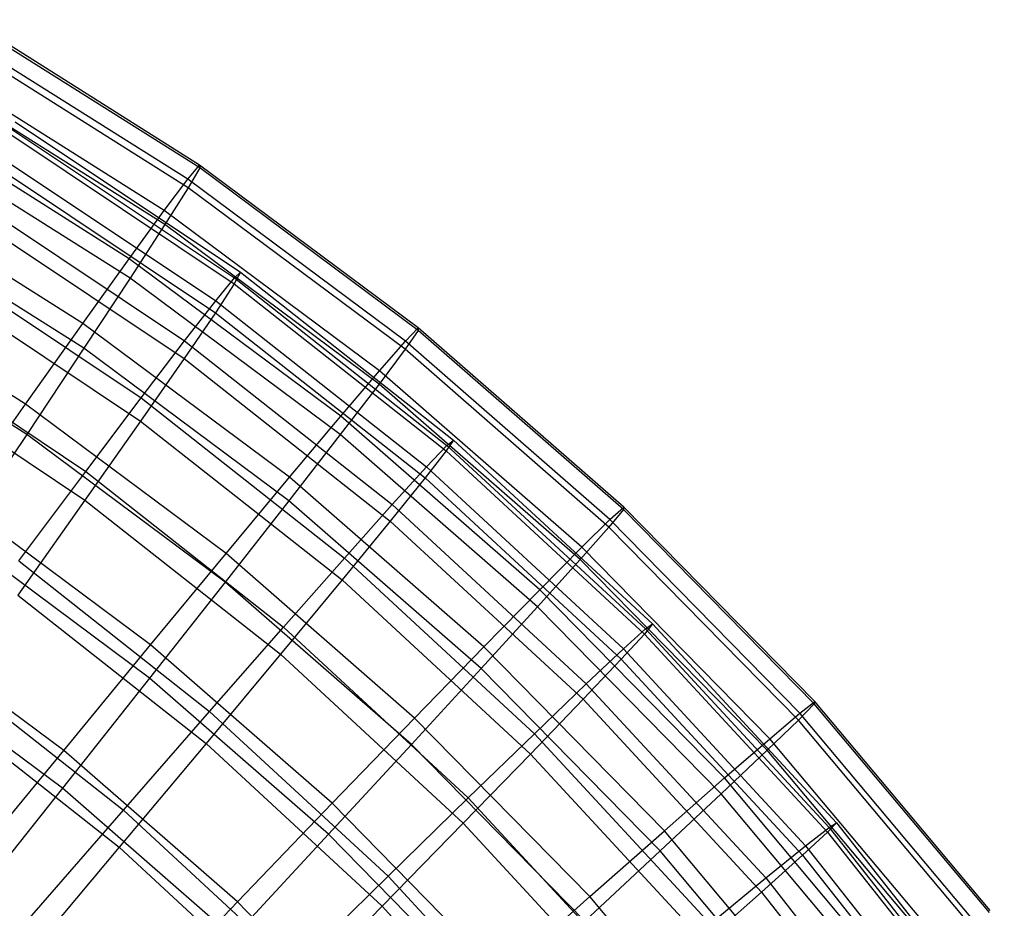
# Model space of a CAD drawing. Extents: x 0.05 to 6.09, y -3 to 3.03.
# Tile 124 of 124: x 4.62 to 5.47, y 1.86 to 2.63. Entities that reach past the tile are written whole.
import ezdxf

# ---------------------------------------------------------------- set-up
doc = ezdxf.new("R2010")
doc.units = 0
doc.header["$MEASUREMENT"] = 0
doc.layers.get('0').update_dxf_attribs({"color": 13, "linetype": 'CONTINUOUS'})

# ---------------------------------------------------------------- blocks, each defined once
blk = doc.blocks.new('GRUPUJ_1')
at = {"color": 0}
for p, q in [((4.72407, 5.50536, 3.05468), (4.5261, 5.63014, 3.05614)), ((4.72407, 5.50536, 3.05468), (4.5261, 5.63014, 3.05614)), ((4.72417, 5.50295, 3.29145), (4.5264, 5.6276, 3.29291)), ((4.72417, 5.50295, 3.29145), (4.5264, 5.6276, 3.29291)), ((4.71391, 5.4931, 2.81843), (4.51692, 5.61726, 2.81989)), ((4.71391, 5.4931, 2.81843), (4.51692, 5.61726, 2.81989)), ((4.7142, 5.48587, 3.5274), (4.51779, 5.60967, 3.52886)), ((4.7142, 5.48587, 3.5274), (4.51779, 5.60967, 3.52886)), ((4.69374, 5.46624, 2.58404), (4.49889, 5.58905, 2.58549)), ((4.69374, 5.46624, 2.58404), (4.49889, 5.58905, 2.58549)), ((4.69424, 5.45423, 3.76121), (4.50034, 5.57644, 3.76265)), ((4.69424, 5.45423, 3.76121), (4.50034, 5.57644, 3.76265)), ((4.66369, 5.42492, 2.35284), (4.47212, 5.54566, 2.35426)), ((4.66369, 5.42492, 2.35284), (4.47212, 5.54566, 2.35426)), ((4.56593, 5.54251, 3.17541), (4.75931, 5.41329, 3.17398)), ((4.56593, 5.54251, 3.17541), (4.75931, 5.41329, 3.17398)), ((4.56101, 5.53736, 2.93665), (4.75399, 5.40841, 2.93522)), ((4.56101, 5.53736, 2.93665), (4.75399, 5.40841, 2.93522)), ((4.66437, 5.4082, 3.99155), (4.47414, 5.5281, 3.99296)), ((4.66437, 5.4082, 3.99155), (4.47414, 5.5281, 3.99296)), ((4.56127, 5.53201, 3.414), (4.75384, 5.40333, 3.41257)), ((4.56127, 5.53201, 3.414), (4.75384, 5.40333, 3.41257)), ((4.54652, 5.51661, 2.69913), (4.73792, 5.38872, 2.69771)), ((4.54652, 5.51661, 2.69913), (4.73792, 5.38872, 2.69771)), ((4.54705, 5.50594, 3.65101), (4.73762, 5.37859, 3.6496)), ((4.54705, 5.50594, 3.65101), (4.73762, 5.37859, 3.6496)), ((4.71391, 5.4931, 2.81843), (4.72407, 5.50536, 3.05468)), ((4.71391, 5.4931, 2.81843), (4.72407, 5.50536, 3.05468)), ((4.72417, 5.50295, 3.29145), (4.7142, 5.48587, 3.5274)), ((4.72417, 5.50295, 3.29145), (4.7142, 5.48587, 3.5274)), ((4.91177, 5.36562, 3.05328), (4.72407, 5.50536, 3.05468)), ((4.72407, 5.50536, 3.05468), (4.72417, 5.50295, 3.29145)), ((4.72407, 5.50536, 3.05468), (4.72417, 5.50295, 3.29145)), ((4.91177, 5.36562, 3.05328), (4.72407, 5.50536, 3.05468)), ((4.91168, 5.36334, 3.29006), (4.72417, 5.50295, 3.29145)), ((4.91168, 5.36334, 3.29006), (4.72417, 5.50295, 3.29145)), ((4.69374, 5.46624, 2.58404), (4.71391, 5.4931, 2.81843)), ((4.69374, 5.46624, 2.58404), (4.71391, 5.4931, 2.81843)), ((4.90068, 5.35405, 2.81704), (4.71391, 5.4931, 2.81843)), ((4.90068, 5.35405, 2.81704), (4.71391, 5.4931, 2.81843)), ((4.62391, 5.36938, 2.12612), (4.43677, 5.48733, 2.12751)), ((4.62391, 5.36938, 2.12612), (4.43677, 5.48733, 2.12751)), ((4.7142, 5.48587, 3.5274), (4.69424, 5.45423, 3.76121)), ((4.7142, 5.48587, 3.5274), (4.69424, 5.45423, 3.76121)), ((4.90043, 5.34723, 3.52602), (4.7142, 5.48587, 3.5274)), ((4.90043, 5.34723, 3.52602), (4.7142, 5.48587, 3.5274)), ((4.52257, 5.48036, 2.46425), (4.71119, 5.35433, 2.46285)), ((4.52257, 5.48036, 2.46425), (4.71119, 5.35433, 2.46285)), ((4.62479, 5.34805, 4.21712), (4.43934, 5.46493, 4.21849)), ((4.62479, 5.34805, 4.21712), (4.43934, 5.46493, 4.21849)), ((4.52335, 5.46444, 3.88505), (4.71075, 5.33922, 3.88366)), ((4.52335, 5.46444, 3.88505), (4.71075, 5.33922, 3.88366)), ((4.66369, 5.42492, 2.35284), (4.69374, 5.46624, 2.58404)), ((4.66369, 5.42492, 2.35284), (4.69374, 5.46624, 2.58404)), ((4.87849, 5.32869, 2.58267), (4.69374, 5.46624, 2.58404)), ((4.87849, 5.32869, 2.58267), (4.69374, 5.46624, 2.58404)), ((4.69424, 5.45423, 3.76121), (4.66437, 5.4082, 3.99155)), ((4.69424, 5.45423, 3.76121), (4.66437, 5.4082, 3.99155)), ((4.87808, 5.31736, 3.75985), (4.69424, 5.45423, 3.76121)), ((4.87808, 5.31736, 3.75985), (4.69424, 5.45423, 3.76121)), ((4.48929, 5.42885, 2.23339), (4.67397, 5.30545, 2.23202)), ((4.48929, 5.42885, 2.23339), (4.67397, 5.30545, 2.23202)), ((4.62391, 5.36938, 2.12612), (4.66369, 5.42492, 2.35284)), ((4.62391, 5.36938, 2.12612), (4.66369, 5.42492, 2.35284)), ((4.84532, 5.28969, 2.35149), (4.66369, 5.42492, 2.35284)), ((4.84532, 5.28969, 2.35149), (4.66369, 5.42492, 2.35284)), ((4.57464, 5.29993, 1.90518), (4.39302, 5.4144, 1.90653)), ((4.57464, 5.29993, 1.90518), (4.39302, 5.4144, 1.90653)), ((4.49032, 5.40776, 4.11473), (4.67338, 5.28544, 4.11337)), ((4.49032, 5.40776, 4.11473), (4.67338, 5.28544, 4.11337)), ((4.66437, 5.4082, 3.99155), (4.62479, 5.34805, 4.21712)), ((4.66437, 5.4082, 3.99155), (4.62479, 5.34805, 4.21712)), ((4.84474, 5.27392, 3.99021), (4.66437, 5.4082, 3.99155)), ((4.84474, 5.27392, 3.99021), (4.66437, 5.4082, 3.99155)), ((4.73792, 5.38872, 2.69771), (4.75399, 5.40841, 2.93522)), ((4.73792, 5.38872, 2.69771), (4.75399, 5.40841, 2.93522)), ((4.75931, 5.41329, 3.17398), (4.75384, 5.40333, 3.41257)), ((4.75931, 5.41329, 3.17398), (4.75384, 5.40333, 3.41257)), ((4.75399, 5.40841, 2.93522), (4.75931, 5.41329, 3.17398)), ((4.75399, 5.40841, 2.93522), (4.75931, 5.41329, 3.17398)), ((4.75399, 5.40841, 2.93522), (4.93626, 5.26471, 2.93387)), ((4.75399, 5.40841, 2.93522), (4.93626, 5.26471, 2.93387)), ((4.75931, 5.41329, 3.17398), (4.94195, 5.2693, 3.17262)), ((4.75931, 5.41329, 3.17398), (4.94195, 5.2693, 3.17262)), ((4.75384, 5.40333, 3.41257), (4.73762, 5.37859, 3.6496)), ((4.75384, 5.40333, 3.41257), (4.73762, 5.37859, 3.6496)), ((4.75384, 5.40333, 3.41257), (4.93573, 5.25994, 3.41122)), ((4.75384, 5.40333, 3.41257), (4.93573, 5.25994, 3.41122)), ((4.5757, 5.27411, 4.43664), (4.39614, 5.38729, 4.43797)), ((4.5757, 5.27411, 4.43664), (4.39614, 5.38729, 4.43797)), ((4.71119, 5.35433, 2.46285), (4.73792, 5.38872, 2.69771)), ((4.71119, 5.35433, 2.46285), (4.73792, 5.38872, 2.69771)), ((4.73792, 5.38872, 2.69771), (4.91869, 5.2462, 2.69637)), ((4.73792, 5.38872, 2.69771), (4.91869, 5.2462, 2.69637)), ((4.73762, 5.37859, 3.6496), (4.71075, 5.33922, 3.88366)), ((4.73762, 5.37859, 3.6496), (4.71075, 5.33922, 3.88366)), ((4.73762, 5.37859, 3.6496), (4.91762, 5.23669, 3.64827)), ((4.73762, 5.37859, 3.6496), (4.91762, 5.23669, 3.64827)), ((4.57464, 5.29993, 1.90518), (4.62391, 5.36938, 2.12612)), ((4.57464, 5.29993, 1.90518), (4.62391, 5.36938, 2.12612)), ((4.80135, 5.23727, 2.12481), (4.62391, 5.36938, 2.12612)), ((4.80135, 5.23727, 2.12481), (4.62391, 5.36938, 2.12612)), ((4.90068, 5.35405, 2.81704), (4.91177, 5.36562, 3.05328)), ((4.90068, 5.35405, 2.81704), (4.91177, 5.36562, 3.05328)), ((4.91177, 5.36562, 3.05328), (4.91168, 5.36334, 3.29006)), ((4.91177, 5.36562, 3.05328), (4.91168, 5.36334, 3.29006)), ((5.08807, 5.21176, 3.05198), (4.91177, 5.36562, 3.05328)), ((5.08807, 5.21176, 3.05198), (4.91177, 5.36562, 3.05328)), ((4.44688, 5.36236, 2.00792), (4.62646, 5.24236, 2.00659)), ((4.44688, 5.36236, 2.00792), (4.62646, 5.24236, 2.00659)), ((4.91168, 5.36334, 3.29006), (4.90043, 5.34723, 3.52602)), ((4.91168, 5.36334, 3.29006), (4.90043, 5.34723, 3.52602)), ((5.08782, 5.20963, 3.28875), (4.91168, 5.36334, 3.29006)), ((5.08782, 5.20963, 3.28875), (4.91168, 5.36334, 3.29006)), ((4.67397, 5.30545, 2.23202), (4.71119, 5.35433, 2.46285)), ((4.67397, 5.30545, 2.23202), (4.71119, 5.35433, 2.46285)), ((4.71119, 5.35433, 2.46285), (4.88935, 5.21388, 2.46153)), ((4.71119, 5.35433, 2.46285), (4.88935, 5.21388, 2.46153)), ((4.87849, 5.32869, 2.58267), (4.90068, 5.35405, 2.81704)), ((4.87849, 5.32869, 2.58267), (4.90068, 5.35405, 2.81704)), ((5.07612, 5.20094, 2.81574), (4.90068, 5.35405, 2.81704)), ((5.07612, 5.20094, 2.81574), (4.90068, 5.35405, 2.81704)), ((4.62479, 5.34805, 4.21712), (4.5757, 5.27411, 4.43664)), ((4.62479, 5.34805, 4.21712), (4.5757, 5.27411, 4.43664)), ((4.80062, 5.21714, 4.21581), (4.62479, 5.34805, 4.21712)), ((4.80062, 5.21714, 4.21581), (4.62479, 5.34805, 4.21712)), ((4.90043, 5.34723, 3.52602), (4.87808, 5.31736, 3.75985)), ((4.90043, 5.34723, 3.52602), (4.87808, 5.31736, 3.75985)), ((5.07536, 5.19457, 3.52472), (4.90043, 5.34723, 3.52602)), ((5.07536, 5.19457, 3.52472), (4.90043, 5.34723, 3.52602)), ((4.44815, 5.33623, 4.3387), (4.62574, 5.21757, 4.33739)), ((4.44815, 5.33623, 4.3387), (4.62574, 5.21757, 4.33739)), ((4.71075, 5.33922, 3.88366), (4.67338, 5.28544, 4.11337)), ((4.71075, 5.33922, 3.88366), (4.67338, 5.28544, 4.11337)), ((4.71075, 5.33922, 3.88366), (4.88775, 5.19968, 3.88235)), ((4.71075, 5.33922, 3.88366), (4.88775, 5.19968, 3.88235)), ((4.84532, 5.28969, 2.35149), (4.87849, 5.32869, 2.58267)), ((4.84532, 5.28969, 2.35149), (4.87849, 5.32869, 2.58267)), ((5.05202, 5.17725, 2.58138), (4.87849, 5.32869, 2.58267)), ((5.05202, 5.17725, 2.58138), (4.87849, 5.32869, 2.58267)), ((4.87808, 5.31736, 3.75985), (4.84474, 5.27392, 3.99021)), ((4.87808, 5.31736, 3.75985), (4.84474, 5.27392, 3.99021)), ((5.05076, 5.16666, 3.75857), (4.87808, 5.31736, 3.75985)), ((5.05076, 5.16666, 3.75857), (4.87808, 5.31736, 3.75985)), ((4.51615, 5.21696, 1.69126), (4.57464, 5.29993, 1.90518)), ((4.51615, 5.21696, 1.69126), (4.57464, 5.29993, 1.90518)), ((4.74684, 5.17172, 1.90391), (4.57464, 5.29993, 1.90518)), ((4.74684, 5.17172, 1.90391), (4.57464, 5.29993, 1.90518)), ((4.62646, 5.24236, 2.00659), (4.67397, 5.30545, 2.23202)), ((4.62646, 5.24236, 2.00659), (4.67397, 5.30545, 2.23202)), ((4.67397, 5.30545, 2.23202), (4.84839, 5.16794, 2.23073)), ((4.67397, 5.30545, 2.23202), (4.84839, 5.16794, 2.23073)), ((4.80135, 5.23727, 2.12481), (4.84532, 5.28969, 2.35149)), ((4.80135, 5.23727, 2.12481), (4.84532, 5.28969, 2.35149)), ((5.01592, 5.1408, 2.35023), (4.84532, 5.28969, 2.35149)), ((5.01592, 5.1408, 2.35023), (4.84532, 5.28969, 2.35149)), ((4.67338, 5.28544, 4.11337), (4.62574, 5.21757, 4.33739)), ((4.67338, 5.28544, 4.11337), (4.62574, 5.21757, 4.33739)), ((4.67338, 5.28544, 4.11337), (4.84628, 5.14913, 4.11209)), ((4.67338, 5.28544, 4.11337), (4.84628, 5.14913, 4.11209)), ((4.5757, 5.27411, 4.43664), (4.5174, 5.1868, 4.64887)), ((4.5757, 5.27411, 4.43664), (4.5174, 5.1868, 4.64887)), ((4.74596, 5.14735, 4.43537), (4.5757, 5.27411, 4.43664)), ((4.74596, 5.14735, 4.43537), (4.5757, 5.27411, 4.43664)), ((4.84474, 5.27392, 3.99021), (4.80062, 5.21714, 4.21581)), ((4.84474, 5.27392, 3.99021), (4.80062, 5.21714, 4.21581)), ((5.01417, 5.12606, 3.98895), (4.84474, 5.27392, 3.99021)), ((5.01417, 5.12606, 3.98895), (4.84474, 5.27392, 3.99021)), ((4.91869, 5.2462, 2.69637), (4.93626, 5.26471, 2.93387)), ((4.91869, 5.2462, 2.69637), (4.93626, 5.26471, 2.93387)), ((4.94195, 5.2693, 3.17262), (4.93573, 5.25994, 3.41122)), ((4.94195, 5.2693, 3.17262), (4.93573, 5.25994, 3.41122)), ((4.93626, 5.26471, 2.93387), (4.94195, 5.2693, 3.17262)), ((4.93626, 5.26471, 2.93387), (4.94195, 5.2693, 3.17262)), ((4.93626, 5.26471, 2.93387), (5.1067, 5.10716, 2.93261)), ((4.93626, 5.26471, 2.93387), (5.1067, 5.10716, 2.93261)), ((4.94195, 5.2693, 3.17262), (5.11274, 5.11142, 3.17136)), ((4.94195, 5.2693, 3.17262), (5.11274, 5.11142, 3.17136)), ((4.93573, 5.25994, 3.41122), (4.91762, 5.23669, 3.64827)), ((4.93573, 5.25994, 3.41122), (4.91762, 5.23669, 3.64827)), ((4.93573, 5.25994, 3.41122), (5.1058, 5.10272, 3.40996)), ((4.93573, 5.25994, 3.41122), (5.1058, 5.10272, 3.40996)), ((4.56896, 5.16545, 1.78788), (4.62646, 5.24236, 2.00659)), ((4.56896, 5.16545, 1.78788), (4.62646, 5.24236, 2.00659)), ((4.62646, 5.24236, 2.00659), (4.79608, 5.10865, 2.00533)), ((4.62646, 5.24236, 2.00659), (4.79608, 5.10865, 2.00533)), ((4.88935, 5.21388, 2.46153), (4.91869, 5.2462, 2.69637)), ((4.88935, 5.21388, 2.46153), (4.91869, 5.2462, 2.69637)), ((4.91869, 5.2462, 2.69637), (5.08773, 5.08995, 2.69512)), ((4.91869, 5.2462, 2.69637), (5.08773, 5.08995, 2.69512)), ((4.74684, 5.17172, 1.90391), (4.80135, 5.23727, 2.12481)), ((4.74684, 5.17172, 1.90391), (4.80135, 5.23727, 2.12481)), ((4.96802, 5.09181, 2.12357), (4.80135, 5.23727, 2.12481)), ((4.96802, 5.09181, 2.12357), (4.80135, 5.23727, 2.12481)), ((4.91762, 5.23669, 3.64827), (4.88775, 5.19968, 3.88235)), ((4.91762, 5.23669, 3.64827), (4.88775, 5.19968, 3.88235)), ((4.91762, 5.23669, 3.64827), (5.08594, 5.0811, 3.64702)), ((4.91762, 5.23669, 3.64827), (5.08594, 5.0811, 3.64702)), ((4.68209, 5.09342, 1.69003), (4.51615, 5.21696, 1.69126)), ((4.68209, 5.09342, 1.69003), (4.51615, 5.21696, 1.69126)), ((4.62574, 5.21757, 4.33739), (4.56809, 5.13602, 4.55437)), ((4.62574, 5.21757, 4.33739), (4.56809, 5.13602, 4.55437)), ((4.62574, 5.21757, 4.33739), (4.79346, 5.08534, 4.33614)), ((4.62574, 5.21757, 4.33739), (4.79346, 5.08534, 4.33614)), ((4.80062, 5.21714, 4.21581), (4.74596, 5.14735, 4.43537)), ((4.80062, 5.21714, 4.21581), (4.74596, 5.14735, 4.43537)), ((4.96578, 5.073, 4.21459), (4.80062, 5.21714, 4.21581)), ((4.96578, 5.073, 4.21459), (4.80062, 5.21714, 4.21581)), ((4.84839, 5.16794, 2.23073), (4.88935, 5.21388, 2.46153)), ((4.84839, 5.16794, 2.23073), (4.88935, 5.21388, 2.46153)), ((4.88935, 5.21388, 2.46153), (5.05593, 5.05989, 2.46029)), ((4.88935, 5.21388, 2.46153), (5.05593, 5.05989, 2.46029)), ((5.08782, 5.20963, 3.28875), (5.07536, 5.19457, 3.52472)), ((5.08782, 5.20963, 3.28875), (5.07536, 5.19457, 3.52472)), ((5.07612, 5.20094, 2.81574), (5.08807, 5.21176, 3.05198)), ((5.07612, 5.20094, 2.81574), (5.08807, 5.21176, 3.05198)), ((5.08807, 5.21176, 3.05198), (5.08782, 5.20963, 3.28875)), ((5.08807, 5.21176, 3.05198), (5.08782, 5.20963, 3.28875)), ((5.25151, 5.04273, 3.28754), (5.08782, 5.20963, 3.28875)), ((5.25151, 5.04273, 3.28754), (5.08782, 5.20963, 3.28875)), ((5.25192, 5.04469, 3.05076), (5.08807, 5.21176, 3.05198)), ((5.25192, 5.04469, 3.05076), (5.08807, 5.21176, 3.05198)), ((4.88775, 5.19968, 3.88235), (4.84628, 5.14913, 4.11209)), ((4.88775, 5.19968, 3.88235), (4.84628, 5.14913, 4.11209)), ((4.88775, 5.19968, 3.88235), (5.05326, 5.04668, 3.88112)), ((4.88775, 5.19968, 3.88235), (5.05326, 5.04668, 3.88112)), ((5.05202, 5.17725, 2.58138), (5.07612, 5.20094, 2.81574)), ((5.05202, 5.17725, 2.58138), (5.07612, 5.20094, 2.81574)), ((5.23916, 5.0347, 2.81453), (5.07612, 5.20094, 2.81574)), ((5.23916, 5.0347, 2.81453), (5.07612, 5.20094, 2.81574)), ((5.07536, 5.19457, 3.52472), (5.05076, 5.16666, 3.75857)), ((5.07536, 5.19457, 3.52472), (5.05076, 5.16666, 3.75857)), ((5.23793, 5.02881, 3.52352), (5.07536, 5.19457, 3.52472)), ((5.23793, 5.02881, 3.52352), (5.07536, 5.19457, 3.52472)), ((4.68106, 5.06495, 4.64766), (4.5174, 5.1868, 4.64887)), ((4.68106, 5.06495, 4.64766), (4.5174, 5.1868, 4.64887)), ((4.68209, 5.09342, 1.69003), (4.74684, 5.17172, 1.90391)), ((4.68209, 5.09342, 1.69003), (4.74684, 5.17172, 1.90391)), ((4.90859, 5.03056, 1.90271), (4.74684, 5.17172, 1.90391)), ((4.90859, 5.03056, 1.90271), (4.74684, 5.17172, 1.90391)), ((5.01592, 5.1408, 2.35023), (5.05202, 5.17725, 2.58138)), ((5.01592, 5.1408, 2.35023), (5.05202, 5.17725, 2.58138)), ((5.2133, 5.01281, 2.58019), (5.05202, 5.17725, 2.58138)), ((5.2133, 5.01281, 2.58019), (5.05202, 5.17725, 2.58138)), ((4.56896, 5.16545, 1.78788), (4.73271, 5.03635, 1.78666)), ((4.56896, 5.16545, 1.78788), (4.73271, 5.03635, 1.78666)), ((4.79608, 5.10865, 2.00533), (4.84839, 5.16794, 2.23073)), ((4.79608, 5.10865, 2.00533), (4.84839, 5.16794, 2.23073)), ((4.84839, 5.16794, 2.23073), (5.01149, 5.01717, 2.22952)), ((4.84839, 5.16794, 2.23073), (5.01149, 5.01717, 2.22952)), ((5.05076, 5.16666, 3.75857), (5.01417, 5.12606, 3.98895)), ((5.05076, 5.16666, 3.75857), (5.01417, 5.12606, 3.98895)), ((5.21125, 5.00303, 3.75738), (5.05076, 5.16666, 3.75857)), ((5.21125, 5.00303, 3.75738), (5.05076, 5.16666, 3.75857)), ((4.74596, 5.14735, 4.43537), (4.68106, 5.06495, 4.64766)), ((4.74596, 5.14735, 4.43537), (4.68106, 5.06495, 4.64766)), ((4.90588, 5.00779, 4.43419), (4.74596, 5.14735, 4.43537)), ((4.90588, 5.00779, 4.43419), (4.74596, 5.14735, 4.43537)), ((4.84628, 5.14913, 4.11209), (4.79346, 5.08534, 4.33614)), ((4.84628, 5.14913, 4.11209), (4.79346, 5.08534, 4.33614)), ((4.84628, 5.14913, 4.11209), (5.00796, 4.99968, 4.11089)), ((4.84628, 5.14913, 4.11209), (5.00796, 4.99968, 4.11089)), ((4.96802, 5.09181, 2.12357), (5.01592, 5.1408, 2.35023)), ((4.96802, 5.09181, 2.12357), (5.01592, 5.1408, 2.35023)), ((5.17448, 4.97914, 2.34905), (5.01592, 5.1408, 2.35023)), ((5.17448, 4.97914, 2.34905), (5.01592, 5.1408, 2.35023)), ((4.56809, 5.13602, 4.55437), (4.72961, 5.00869, 4.55318)), ((4.56809, 5.13602, 4.55437), (4.72961, 5.00869, 4.55318)), ((4.60748, 5.0028, 1.48439), (4.44878, 5.12096, 1.48557)), ((4.60748, 5.0028, 1.48439), (4.44878, 5.12096, 1.48557)), ((5.01417, 5.12606, 3.98895), (4.96578, 5.073, 4.21459)), ((5.01417, 5.12606, 3.98895), (4.96578, 5.073, 4.21459)), ((5.17162, 4.96552, 3.98779), (5.01417, 5.12606, 3.98895)), ((5.17162, 4.96552, 3.98779), (5.01417, 5.12606, 3.98895)), ((4.73271, 5.03635, 1.78666), (4.79608, 5.10865, 2.00533)), ((4.73271, 5.03635, 1.78666), (4.79608, 5.10865, 2.00533)), ((4.79608, 5.10865, 2.00533), (4.95468, 4.96203, 2.00415)), ((4.79608, 5.10865, 2.00533), (4.95468, 4.96203, 2.00415)), ((5.08773, 5.08995, 2.69512), (5.1067, 5.10716, 2.93261)), ((5.08773, 5.08995, 2.69512), (5.1067, 5.10716, 2.93261)), ((5.11274, 5.11142, 3.17136), (5.1058, 5.10272, 3.40996)), ((5.11274, 5.11142, 3.17136), (5.1058, 5.10272, 3.40996)), ((5.1067, 5.10716, 2.93261), (5.11274, 5.11142, 3.17136)), ((5.1067, 5.10716, 2.93261), (5.11274, 5.11142, 3.17136)), ((5.1067, 5.10716, 2.93261), (5.26425, 4.93672, 2.93144)), ((5.1067, 5.10716, 2.93261), (5.26425, 4.93672, 2.93144)), ((5.11274, 5.11142, 3.17136), (5.27061, 4.94063, 3.17019)), ((5.11274, 5.11142, 3.17136), (5.27061, 4.94063, 3.17019)), ((5.1058, 5.10272, 3.40996), (5.08594, 5.0811, 3.64702)), ((5.1058, 5.10272, 3.40996), (5.08594, 5.0811, 3.64702)), ((5.1058, 5.10272, 3.40996), (5.26302, 4.93264, 3.4088)), ((5.1058, 5.10272, 3.40996), (5.26302, 4.93264, 3.4088)), ((4.60631, 4.97039, 4.85146), (4.45019, 5.08661, 4.85262)), ((4.60631, 4.97039, 4.85146), (4.45019, 5.08661, 4.85262)), ((4.60748, 5.0028, 1.48439), (4.68209, 5.09342, 1.69003)), ((4.60748, 5.0028, 1.48439), (4.68209, 5.09342, 1.69003)), ((4.83797, 4.95739, 1.68887), (4.68209, 5.09342, 1.69003)), ((4.83797, 4.95739, 1.68887), (4.68209, 5.09342, 1.69003)), ((4.90859, 5.03056, 1.90271), (4.96802, 5.09181, 2.12357)), ((4.90859, 5.03056, 1.90271), (4.96802, 5.09181, 2.12357)), ((5.12292, 4.93388, 2.12242), (4.96802, 5.09181, 2.12357)), ((5.12292, 4.93388, 2.12242), (4.96802, 5.09181, 2.12357)), ((5.05593, 5.05989, 2.46029), (5.08773, 5.08995, 2.69512)), ((5.05593, 5.05989, 2.46029), (5.08773, 5.08995, 2.69512)), ((5.08773, 5.08995, 2.69512), (5.24398, 4.92091, 2.69396)), ((5.08773, 5.08995, 2.69512), (5.24398, 4.92091, 2.69396)), ((4.79346, 5.08534, 4.33614), (4.72961, 5.00869, 4.55318)), ((4.79346, 5.08534, 4.33614), (4.72961, 5.00869, 4.55318)), ((4.79346, 5.08534, 4.33614), (4.9503, 4.94036, 4.33498)), ((4.79346, 5.08534, 4.33614), (4.9503, 4.94036, 4.33498)), ((5.08594, 5.0811, 3.64702), (5.05326, 5.04668, 3.88112)), ((5.08594, 5.0811, 3.64702), (5.05326, 5.04668, 3.88112)), ((5.08594, 5.0811, 3.64702), (5.24152, 4.91278, 3.64586)), ((5.08594, 5.0811, 3.64702), (5.24152, 4.91278, 3.64586)), ((4.50179, 5.07516, 1.57718), (4.65866, 4.95148, 1.57602)), ((4.50179, 5.07516, 1.57718), (4.65866, 4.95148, 1.57602)), ((4.96578, 5.073, 4.21459), (4.90588, 5.00779, 4.43419)), ((4.96578, 5.073, 4.21459), (4.90588, 5.00779, 4.43419)), ((5.11927, 4.9165, 4.21345), (4.96578, 5.073, 4.21459)), ((5.11927, 4.9165, 4.21345), (4.96578, 5.073, 4.21459)), ((4.68106, 5.06495, 4.64766), (4.60631, 4.97039, 4.85146)), ((4.68106, 5.06495, 4.64766), (4.60631, 4.97039, 4.85146)), ((4.8348, 4.93078, 4.64652), (4.68106, 5.06495, 4.64766)), ((4.8348, 4.93078, 4.64652), (4.68106, 5.06495, 4.64766)), ((5.01149, 5.01717, 2.22952), (5.05593, 5.05989, 2.46029)), ((5.01149, 5.01717, 2.22952), (5.05593, 5.05989, 2.46029)), ((5.05593, 5.05989, 2.46029), (5.20992, 4.8933, 2.45915)), ((5.05593, 5.05989, 2.46029), (5.20992, 4.8933, 2.45915)), ((5.05326, 5.04668, 3.88112), (5.00796, 4.99968, 4.11089)), ((5.05326, 5.04668, 3.88112), (5.00796, 4.99968, 4.11089)), ((5.05326, 5.04668, 3.88112), (5.20625, 4.88117, 3.87999)), ((5.05326, 5.04668, 3.88112), (5.20625, 4.88117, 3.87999)), ((5.23916, 5.0347, 2.81453), (5.25192, 5.04469, 3.05076)), ((5.23916, 5.0347, 2.81453), (5.25192, 5.04469, 3.05076)), ((5.25192, 5.04469, 3.05076), (5.25151, 5.04273, 3.28754)), ((5.25192, 5.04469, 3.05076), (5.25151, 5.04273, 3.28754)), ((5.40234, 4.86543, 3.04965), (5.25192, 5.04469, 3.05076)), ((5.40234, 4.86543, 3.04965), (5.25192, 5.04469, 3.05076)), ((4.5008, 5.04127, 4.76306), (4.65509, 4.91963, 4.76192)), ((4.5008, 5.04127, 4.76306), (4.65509, 4.91963, 4.76192)), ((4.65866, 4.95148, 1.57602), (4.73271, 5.03635, 1.78666)), ((4.65866, 4.95148, 1.57602), (4.73271, 5.03635, 1.78666)), ((4.73271, 5.03635, 1.78666), (4.88583, 4.8948, 1.78553)), ((4.73271, 5.03635, 1.78666), (4.88583, 4.8948, 1.78553)), ((5.25151, 5.04273, 3.28754), (5.23793, 5.02881, 3.52352)), ((5.25151, 5.04273, 3.28754), (5.23793, 5.02881, 3.52352)), ((5.40178, 4.86364, 3.28642), (5.25151, 5.04273, 3.28754)), ((5.40178, 4.86364, 3.28642), (5.25151, 5.04273, 3.28754)), ((4.83797, 4.95739, 1.68887), (4.90859, 5.03056, 1.90271)), ((4.83797, 4.95739, 1.68887), (4.90859, 5.03056, 1.90271)), ((5.05892, 4.87729, 1.90159), (4.90859, 5.03056, 1.90271)), ((5.05892, 4.87729, 1.90159), (4.90859, 5.03056, 1.90271)), ((5.23793, 5.02881, 3.52352), (5.21125, 5.00303, 3.75738)), ((5.23793, 5.02881, 3.52352), (5.21125, 5.00303, 3.75738)), ((5.2133, 5.01281, 2.58019), (5.23916, 5.0347, 2.81453)), ((5.2133, 5.01281, 2.58019), (5.23916, 5.0347, 2.81453)), ((5.38716, 4.85095, 3.52241), (5.23793, 5.02881, 3.52352)), ((5.38716, 4.85095, 3.52241), (5.23793, 5.02881, 3.52352)), ((5.38883, 4.85632, 2.81342), (5.23916, 5.0347, 2.81453)), ((5.38883, 4.85632, 2.81342), (5.23916, 5.0347, 2.81453)), ((4.95468, 4.96203, 2.00415), (5.01149, 5.01717, 2.22952)), ((4.95468, 4.96203, 2.00415), (5.01149, 5.01717, 2.22952)), ((5.01149, 5.01717, 2.22952), (5.16226, 4.85406, 2.2284)), ((5.01149, 5.01717, 2.22952), (5.16226, 4.85406, 2.2284)), ((5.17448, 4.97914, 2.34905), (5.2133, 5.01281, 2.58019)), ((5.17448, 4.97914, 2.34905), (5.2133, 5.01281, 2.58019)), ((5.36134, 4.83637, 2.57909), (5.2133, 5.01281, 2.58019)), ((5.36134, 4.83637, 2.57909), (5.2133, 5.01281, 2.58019)), ((4.52341, 4.90039, 1.28815), (4.60748, 5.0028, 1.48439)), ((4.52341, 4.90039, 1.28815), (4.60748, 5.0028, 1.48439)), ((4.75655, 4.87271, 1.48329), (4.60748, 5.0028, 1.48439)), ((4.75655, 4.87271, 1.48329), (4.60748, 5.0028, 1.48439)), ((4.72961, 5.00869, 4.55318), (4.65509, 4.91963, 4.76192)), ((4.72961, 5.00869, 4.55318), (4.65509, 4.91963, 4.76192)), ((4.72961, 5.00869, 4.55318), (4.88063, 4.86908, 4.55206)), ((4.72961, 5.00869, 4.55318), (4.88063, 4.86908, 4.55206)), ((4.90588, 5.00779, 4.43419), (4.8348, 4.93078, 4.64652)), ((4.90588, 5.00779, 4.43419), (4.8348, 4.93078, 4.64652)), ((5.05451, 4.85625, 4.43309), (4.90588, 5.00779, 4.43419)), ((5.05451, 4.85625, 4.43309), (4.90588, 5.00779, 4.43419)), ((5.21125, 5.00303, 3.75738), (5.17162, 4.96552, 3.98779)), ((5.21125, 5.00303, 3.75738), (5.17162, 4.96552, 3.98779)), ((5.35857, 4.82745, 3.75628), (5.21125, 5.00303, 3.75738)), ((5.35857, 4.82745, 3.75628), (5.21125, 5.00303, 3.75738)), ((5.00796, 4.99968, 4.11089), (4.9503, 4.94036, 4.33498)), ((5.00796, 4.99968, 4.11089), (4.9503, 4.94036, 4.33498)), ((5.00796, 4.99968, 4.11089), (5.1574, 4.838, 4.10979)), ((5.00796, 4.99968, 4.11089), (5.1574, 4.838, 4.10979)), ((5.12292, 4.93388, 2.12242), (5.17448, 4.97914, 2.34905)), ((5.12292, 4.93388, 2.12242), (5.17448, 4.97914, 2.34905)), ((5.32003, 4.80567, 2.34797), (5.17448, 4.97914, 2.34905)), ((5.32003, 4.80567, 2.34797), (5.17448, 4.97914, 2.34905)), ((4.60631, 4.97039, 4.85146), (4.5221, 4.86421, 5.04563)), ((4.60631, 4.97039, 4.85146), (4.5221, 4.86421, 5.04563)), ((4.75294, 4.84242, 4.85037), (4.60631, 4.97039, 4.85146)), ((4.75294, 4.84242, 4.85037), (4.60631, 4.97039, 4.85146)), ((4.88583, 4.8948, 1.78553), (4.95468, 4.96203, 2.00415)), ((4.88583, 4.8948, 1.78553), (4.95468, 4.96203, 2.00415)), ((4.95468, 4.96203, 2.00415), (5.10129, 4.80342, 2.00307)), ((4.95468, 4.96203, 2.00415), (5.10129, 4.80342, 2.00307)), ((5.17162, 4.96552, 3.98779), (5.11927, 4.9165, 4.21345)), ((5.17162, 4.96552, 3.98779), (5.11927, 4.9165, 4.21345)), ((5.31616, 4.79326, 3.98671), (5.17162, 4.96552, 3.98779)), ((5.31616, 4.79326, 3.98671), (5.17162, 4.96552, 3.98779)), ((4.57437, 4.85454, 1.37464), (4.65866, 4.95148, 1.57602)), ((4.57437, 4.85454, 1.37464), (4.65866, 4.95148, 1.57602)), ((4.65866, 4.95148, 1.57602), (4.80535, 4.81588, 1.57493)), ((4.65866, 4.95148, 1.57602), (4.80535, 4.81588, 1.57493)), ((4.75655, 4.87271, 1.48329), (4.83797, 4.95739, 1.68887)), ((4.75655, 4.87271, 1.48329), (4.83797, 4.95739, 1.68887)), ((4.98283, 4.80968, 1.6878), (4.83797, 4.95739, 1.68887)), ((4.98283, 4.80968, 1.6878), (4.83797, 4.95739, 1.68887)), ((4.9503, 4.94036, 4.33498), (4.88063, 4.86908, 4.55206)), ((4.9503, 4.94036, 4.33498), (4.88063, 4.86908, 4.55206)), ((4.9503, 4.94036, 4.33498), (5.09528, 4.78352, 4.3339)), ((4.9503, 4.94036, 4.33498), (5.09528, 4.78352, 4.3339)), ((5.24398, 4.92091, 2.69396), (5.26425, 4.93672, 2.93144)), ((5.24398, 4.92091, 2.69396), (5.26425, 4.93672, 2.93144)), ((5.27061, 4.94063, 3.17019), (5.26302, 4.93264, 3.4088)), ((5.27061, 4.94063, 3.17019), (5.26302, 4.93264, 3.4088)), ((5.26425, 4.93672, 2.93144), (5.27061, 4.94063, 3.17019)), ((5.26425, 4.93672, 2.93144), (5.27061, 4.94063, 3.17019)), ((5.26425, 4.93672, 2.93144), (5.40794, 4.75444, 2.93037)), ((5.26425, 4.93672, 2.93144), (5.40794, 4.75444, 2.93037)), ((5.27061, 4.94063, 3.17019), (5.4146, 4.75798, 3.16912)), ((5.27061, 4.94063, 3.17019), (5.4146, 4.75798, 3.16912)), ((4.8348, 4.93078, 4.64652), (4.75294, 4.84242, 4.85037)), ((4.8348, 4.93078, 4.64652), (4.75294, 4.84242, 4.85037)), ((4.97768, 4.7851, 4.64546), (4.8348, 4.93078, 4.64652)), ((4.97768, 4.7851, 4.64546), (4.8348, 4.93078, 4.64652)), ((5.05892, 4.87729, 1.90159), (5.12292, 4.93388, 2.12242)), ((5.05892, 4.87729, 1.90159), (5.12292, 4.93388, 2.12242)), ((5.26511, 4.76441, 2.12137), (5.12292, 4.93388, 2.12242)), ((5.26511, 4.76441, 2.12137), (5.12292, 4.93388, 2.12242)), ((5.26302, 4.93264, 3.4088), (5.24152, 4.91278, 3.64586)), ((5.26302, 4.93264, 3.4088), (5.24152, 4.91278, 3.64586)), ((5.26302, 4.93264, 3.4088), (5.40641, 4.75075, 3.40773)), ((5.26302, 4.93264, 3.4088), (5.40641, 4.75075, 3.40773)), ((4.65509, 4.91963, 4.76192), (4.57034, 4.81868, 4.96113)), ((4.65509, 4.91963, 4.76192), (4.57034, 4.81868, 4.96113)), ((4.65509, 4.91963, 4.76192), (4.79936, 4.78626, 4.76085)), ((4.65509, 4.91963, 4.76192), (4.79936, 4.78626, 4.76085)), ((5.20992, 4.8933, 2.45915), (5.24398, 4.92091, 2.69396)), ((5.20992, 4.8933, 2.45915), (5.24398, 4.92091, 2.69396)), ((5.24398, 4.92091, 2.69396), (5.38649, 4.74013, 2.6929)), ((5.24398, 4.92091, 2.69396), (5.38649, 4.74013, 2.6929)), ((5.11927, 4.9165, 4.21345), (5.05451, 4.85625, 4.43309)), ((5.11927, 4.9165, 4.21345), (5.05451, 4.85625, 4.43309)), ((5.26018, 4.74857, 4.2124), (5.11927, 4.9165, 4.21345)), ((5.26018, 4.74857, 4.2124), (5.11927, 4.9165, 4.21345)), ((5.24152, 4.91278, 3.64586), (5.20625, 4.88117, 3.87999)), ((5.24152, 4.91278, 3.64586), (5.20625, 4.88117, 3.87999)), ((5.24152, 4.91278, 3.64586), (5.38342, 4.73277, 3.64481)), ((5.24152, 4.91278, 3.64586), (5.38342, 4.73277, 3.64481)), ((4.80535, 4.81588, 1.57493), (4.88583, 4.8948, 1.78553)), ((4.80535, 4.81588, 1.57493), (4.88583, 4.8948, 1.78553)), ((4.88583, 4.8948, 1.78553), (5.02738, 4.74168, 1.78448)), ((4.88583, 4.8948, 1.78553), (5.02738, 4.74168, 1.78448)), ((5.16226, 4.85406, 2.2284), (5.20992, 4.8933, 2.45915)), ((5.16226, 4.85406, 2.2284), (5.20992, 4.8933, 2.45915)), ((5.20992, 4.8933, 2.45915), (5.35036, 4.71515, 2.45811)), ((5.20992, 4.8933, 2.45915), (5.35036, 4.71515, 2.45811)), ((4.98283, 4.80968, 1.6878), (5.05892, 4.87729, 1.90159)), ((4.98283, 4.80968, 1.6878), (5.05892, 4.87729, 1.90159)), ((5.19691, 4.71283, 1.90057), (5.05892, 4.87729, 1.90159)), ((5.19691, 4.71283, 1.90057), (5.05892, 4.87729, 1.90159)), ((5.20625, 4.88117, 3.87999), (5.1574, 4.838, 4.10979)), ((5.20625, 4.88117, 3.87999), (5.1574, 4.838, 4.10979)), ((5.20625, 4.88117, 3.87999), (5.34578, 4.70417, 3.87895)), ((5.20625, 4.88117, 3.87999), (5.34578, 4.70417, 3.87895)), ((4.6648, 4.777, 1.2871), (4.75655, 4.87271, 1.48329)), ((4.6648, 4.777, 1.2871), (4.75655, 4.87271, 1.48329)), ((4.89509, 4.73145, 1.48226), (4.75655, 4.87271, 1.48329)), ((4.89509, 4.73145, 1.48226), (4.75655, 4.87271, 1.48329)), ((4.88063, 4.86908, 4.55206), (4.79936, 4.78626, 4.76085)), ((4.88063, 4.86908, 4.55206), (4.79936, 4.78626, 4.76085)), ((4.88063, 4.86908, 4.55206), (5.02024, 4.71805, 4.55102)), ((4.88063, 4.86908, 4.55206), (5.02024, 4.71805, 4.55102))]:
    blk.add_line(p, q, dxfattribs=at)

msp = doc.modelspace()

# ---------------------------------------------------------------- block references
at = {"color": 0}
msp.add_blockref('GRUPUJ_1', (0.05452, -3.0046, 0.05645), dxfattribs=at)

doc.saveas('drawing.dxf')
